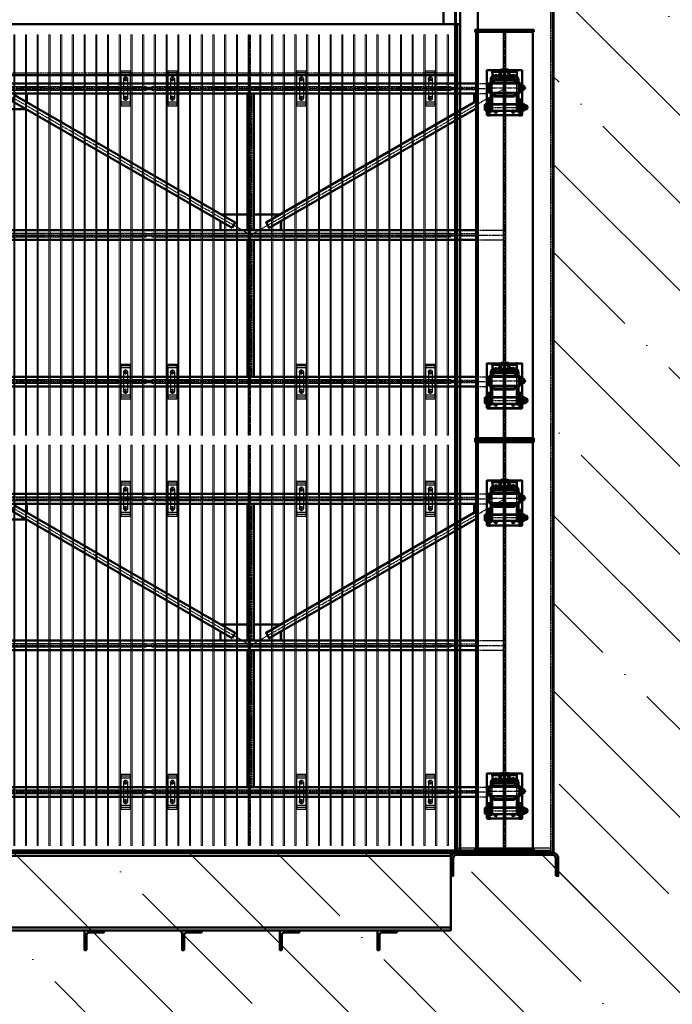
# Model space of a CAD drawing. Header units: millimetres. Extents: x 215401 to 282040, y -56103 to -5143.
# Tile 4 of 47: x 227704 to 231046, y -46934 to -41895. Entities that reach past the tile are written whole.
import ezdxf

# ---------------------------------------------------------------- set-up
doc = ezdxf.new("R2010")
doc.units = ezdxf.units.MM
doc.linetypes.add('CENTER2', pattern=[28.575, 19.05, -3.175, 3.175, -3.175])
doc.linetypes.add('штриховая 04-2', pattern=[6, 4, -2])
for name, color, linetype, lineweight in [('ГТО-2_Бетон_060', 3, 'Continuous', 60), ('ОЗиМ Линии', 7, 'Continuous', 25), ('ОЗиМ Металл', 1, 'Continuous', 50), ('ОЗиМ Металл тонкий', 221, 'Continuous', 15), ('ОЗиМ Металл штрих', 230, 'штриховая 04-2', 25), ('ОЗиМ Размеры', 2, 'Continuous', 35), ('ОЗИМ_Штриховка', 252, 'Continuous', 18)]:
    doc.layers.add(name, color=color, linetype=linetype, lineweight=lineweight)
doc.layers.add('ГТО-2_Штриховка_018', color=7, linetype='Continuous', lineweight=18, true_color=0x6b6b6b)
doc.layers.add('ОЗиМ Оси', color=4, linetype='CENTER2')
pattern_1 = [(135, (-199351.9, -1322687.87), (-449.0128, -449.0128), []), (135, (-199351.9, -1322238.85), (-449.0128, -449.0128), [793.75, -158.75, 0, -158.75])]

# ---------------------------------------------------------------- blocks, each defined once
blk = doc.blocks.new('A$C47311293')
at = {"layer": 'ОЗИМ_Штриховка'}
blk.add_hatch(color=256, dxfattribs=at).paths.add_polyline_path([(2628, 0), (2528, 0), (2528, -10), (2628, -10)])
h = blk.add_hatch(color=256, dxfattribs=at)
edge = h.paths.add_edge_path()
edge.add_line((2863, -130.2), (2863, -40.2))
edge.add_arc((2845, -40.2), 18, 0, 90)
edge.add_line((2845, -22.2), (2355, -22.2))
edge.add_arc((2355, -40.2), 18, 90, 180)
edge.add_line((2337, -40.2), (2337, -130.2))
edge.add_line((2337, -130.2), (2325, -130.2))
edge.add_line((2325, -130.2), (2325, -40.2))
edge.add_arc((2355, -40.2), 30, 90, 180, ccw=False)
edge.add_line((2355, -10.2), (2845, -10.2))
edge.add_arc((2845, -40.2), 30, 0, 90, ccw=False)
edge.add_line((2875, -40.2), (2875, -130.2))
edge.add_line((2875, -130.2), (2863, -130.2))
at = {"layer": 'ОЗиМ Металл'}
for p, q in [((2849.6, -10.5), (2850, 22490)), ((-2288, 4229.8), (2349.7, 4229.8)), ((2349.6, -10.5), (2349.7, 4229.8)), ((2349.7, 3968.5), (-2350.3, 3968.5)), ((-2528, 0, 0), (2528, 0, 0)), ((2325, -10.2), (-2325, -10.2)), ((-2325, -27.2), (2325, -27.2)), ((2325, -410.2), (2325, -10.2)), ((2325, -393.2), (-2325, -393.2)), ((2325, -410.2), (-2325, -410.2))]:
    blk.add_line(p, q, dxfattribs=at)
at = {"layer": 'ОЗиМ Металл', "elevation": 0}
for points in [[(2373, -1.2), (2463, -1.2), (2463, 4938.6), (2373, 4938.6)], [(2628, 0), (2528, 0), (2528, -10), (2628, -10)]]:
    blk.add_lwpolyline(points, close=True, dxfattribs=at)
at = {"layer": 'ОЗиМ Металл'}
blk.add_lwpolyline([(2288, 4229.8), (2373, 4229.8), (2373, 4319.8), (2288, 4319.8)], close=True, dxfattribs=at)
for points in [[(2863, -130.2), (2863, -40.2, 0.414214), (2845, -22.2), (2355, -22.2, 0.414214), (2337, -40.2), (2337, -130.2), (2325, -130.2), (2325, -40.2, -0.414214), (2355, -10.2), (2845, -10.2, -0.414214), (2875, -40.2), (2875, -130.2)], [(460, -432), (460, -506, -0.414214), (456, -510), (450, -510), (450, -410), (550, -410), (550, -416, -0.414214), (546, -420), (472, -420, 0.414214)], [(960, -432.2), (960, -506.2, -0.414214), (956, -510.2), (950, -510.2), (950, -410.2), (1050, -410.2), (1050, -416.2, -0.414214), (1046, -420.2), (972, -420.2, 0.414214)], [(1460, -432), (1460, -506, -0.414214), (1456, -510), (1450, -510), (1450, -410), (1550, -410), (1550, -416, -0.414214), (1546, -420), (1472, -420, 0.414214)], [(1960, -432.2), (1960, -506.2, -0.414214), (1956, -510.2), (1950, -510.2), (1950, -410.2), (2050, -410.2), (2050, -416.2, -0.414214), (2046, -420.2), (1972, -420.2, 0.414214)]]:
    blk.add_lwpolyline(points, format="xyb", close=True, dxfattribs=at)
at = {"layer": 'ОЗиМ Металл штрих'}
for p, q in [((2837.6, -10.5), (2838, 22490)), ((2361.6, -10.5), (2361.7, 4229.8)), ((2349.7, 3979.1), (-2350.3, 3979.1))]:
    blk.add_line(p, q, dxfattribs=at)
at = {"layer": 'ОЗиМ Металл штрих', "ltscale": 0.5}
for p, q in [((2361.7, -0.2), (2361.7, 4229.8)), ((2838.4, 12), (2362, 12)), ((2838.4, 0), (2362, 0))]:
    blk.add_line(p, q, dxfattribs=at)
blk = doc.blocks.new('ОЗиМ_Реш.')
at = {"layer": 'ОЗиМ Металл тонкий'}
for p, q in [((461184.8, 833016.3), (461184.8, 830966.3)), ((461184.8, 833016.3), (461190.8, 833016.3)), ((461190.8, 830966.3), (461190.8, 833016.3)), ((461244.8, 833016.3), (461244.8, 830966.3)), ((461244.8, 833016.3), (461250.8, 833016.3)), ((461250.8, 830966.3), (461250.8, 833016.3)), ((461304.8, 833016.3), (461304.8, 830966.3)), ((461304.8, 833016.3), (461310.8, 833016.3)), ((461310.8, 830966.3), (461310.8, 833016.3)), ((461364.8, 833016.3), (461364.8, 830966.3)), ((461364.8, 833016.3), (461370.8, 833016.3)), ((461370.8, 830966.3), (461370.8, 833016.3)), ((461424.8, 833016.3), (461424.8, 830966.3)), ((461424.8, 833016.3), (461430.8, 833016.3)), ((461430.8, 830966.3), (461430.8, 833016.3)), ((461484.8, 833016.3), (461484.8, 830966.3)), ((461484.8, 833016.3), (461490.8, 833016.3)), ((461490.8, 830966.3), (461490.8, 833016.3)), ((461544.8, 833016.3), (461544.8, 830966.3)), ((461544.8, 833016.3), (461550.8, 833016.3)), ((461550.8, 830966.3), (461550.8, 833016.3)), ((461604.8, 833016.3), (461604.8, 830966.3)), ((461604.8, 833016.3), (461610.8, 833016.3)), ((461610.8, 830966.3), (461610.8, 833016.3)), ((461664.8, 833016.3), (461664.8, 830966.3)), ((461664.8, 833016.3), (461670.8, 833016.3)), ((461670.8, 830966.3), (461670.8, 833016.3)), ((461724.8, 833016.3), (461724.8, 830966.3)), ((461724.8, 833016.3), (461730.8, 833016.3)), ((461730.8, 830966.3), (461730.8, 833016.3)), ((461784.8, 833016.3), (461784.8, 830966.3)), ((461784.8, 833016.3), (461790.8, 833016.3)), ((461790.8, 830966.3), (461790.8, 833016.3)), ((461844.8, 833016.3), (461844.8, 830966.3)), ((461844.8, 833016.3), (461850.8, 833016.3)), ((461850.8, 830966.3), (461850.8, 833016.3)), ((461904.8, 833016.3), (461904.8, 830966.3)), ((461904.8, 833016.3), (461910.8, 833016.3)), ((461910.8, 830966.3), (461910.8, 833016.3)), ((461964.8, 833016.3), (461964.8, 830966.3)), ((461964.8, 833016.3), (461970.8, 833016.3)), ((461970.8, 830966.3), (461970.8, 833016.3)), ((462024.8, 833016.3), (462024.8, 830966.3)), ((462024.8, 833016.3), (462030.8, 833016.3)), ((462030.8, 830966.3), (462030.8, 833016.3)), ((462084.8, 833016.3), (462084.8, 830966.3)), ((462084.8, 833016.3), (462090.8, 833016.3)), ((462090.8, 830966.3), (462090.8, 833016.3)), ((462144.8, 833016.3), (462144.8, 830966.3)), ((462144.8, 833016.3), (462150.8, 833016.3)), ((462150.8, 830966.3), (462150.8, 833016.3)), ((462204.8, 833016.3), (462204.8, 830966.3)), ((462204.8, 833016.3), (462210.8, 833016.3)), ((462210.8, 830966.3), (462210.8, 833016.3)), ((462264.8, 833016.3), (462264.8, 830966.3)), ((462264.8, 833016.3), (462270.8, 833016.3)), ((462270.8, 830966.3), (462270.8, 833016.3)), ((462324.8, 833016.3), (462324.8, 830966.3)), ((462324.8, 833016.3), (462330.8, 833016.3)), ((462330.8, 830966.3), (462330.8, 833016.3)), ((462384.8, 833016.3), (462384.8, 830966.3)), ((462384.8, 833016.3), (462390.8, 833016.3)), ((462390.8, 830966.3), (462390.8, 833016.3)), ((462444.8, 833016.3), (462444.8, 830966.3)), ((462444.8, 833016.3), (462450.8, 833016.3)), ((462450.8, 830966.3), (462450.8, 833016.3)), ((462504.8, 833016.3), (462504.8, 830966.3)), ((462504.8, 833016.3), (462510.8, 833016.3)), ((462510.8, 830966.3), (462510.8, 833016.3)), ((462564.8, 833016.3), (462564.8, 830966.3)), ((462564.8, 833016.3), (462570.8, 833016.3)), ((462570.8, 830966.3), (462570.8, 833016.3)), ((462624.8, 833016.3), (462624.8, 830966.3)), ((462624.8, 833016.3), (462630.8, 833016.3)), ((462630.8, 830966.3), (462630.8, 833016.3)), ((462684.8, 833016.3), (462684.8, 830966.3)), ((462684.8, 833016.3), (462690.8, 833016.3)), ((462690.8, 830966.3), (462690.8, 833016.3)), ((461172.8, 832751.3), (461184.8, 832751.3)), ((461172.8, 832751.3), (461172.8, 832731.3)), ((461172.8, 832731.3), (461184.8, 832731.3)), ((461190.8, 832751.3), (461244.8, 832751.3)), ((461190.8, 832731.3), (461244.8, 832731.3)), ((461250.8, 832751.3), (461304.8, 832751.3)), ((461250.8, 832731.3), (461304.8, 832731.3)), ((461310.8, 832751.3), (461364.8, 832751.3)), ((461310.8, 832731.3), (461364.8, 832731.3)), ((461370.8, 832751.3), (461424.8, 832751.3)), ((461370.8, 832731.3), (461424.8, 832731.3)), ((461430.8, 832751.3), (461484.8, 832751.3)), ((461430.8, 832731.3), (461484.8, 832731.3)), ((461490.8, 832751.3), (461544.8, 832751.3)), ((461490.8, 832731.3), (461544.8, 832731.3)), ((461550.8, 832751.3), (461604.8, 832751.3)), ((461550.8, 832731.3), (461604.8, 832731.3)), ((461610.8, 832751.3), (461664.8, 832751.3)), ((461610.8, 832731.3), (461664.8, 832731.3)), ((461670.8, 832751.3), (461724.8, 832751.3)), ((461670.8, 832731.3), (461724.8, 832731.3)), ((461730.8, 832751.3), (461784.8, 832751.3)), ((461730.8, 832731.3), (461784.8, 832731.3)), ((461790.8, 832751.3), (461844.8, 832751.3)), ((461790.8, 832731.3), (461844.8, 832731.3)), ((461850.8, 832751.3), (461904.8, 832751.3)), ((461850.8, 832731.3), (461904.8, 832731.3)), ((461910.8, 832751.3), (461964.8, 832751.3)), ((461910.8, 832731.3), (461964.8, 832731.3)), ((461970.8, 832751.3), (462024.8, 832751.3)), ((461970.8, 832731.3), (462024.8, 832731.3)), ((462030.8, 832751.3), (462084.8, 832751.3)), ((462030.8, 832731.3), (462084.8, 832731.3)), ((462090.8, 832751.3), (462144.8, 832751.3)), ((462090.8, 832731.3), (462144.8, 832731.3)), ((462150.8, 832751.3), (462204.8, 832751.3)), ((462150.8, 832731.3), (462204.8, 832731.3)), ((462210.8, 832751.3), (462264.8, 832751.3)), ((462210.8, 832731.3), (462264.8, 832731.3)), ((462270.8, 832751.3), (462324.8, 832751.3)), ((462270.8, 832731.3), (462324.8, 832731.3)), ((462330.8, 832751.3), (462384.8, 832751.3)), ((462330.8, 832731.3), (462384.8, 832731.3)), ((462390.8, 832751.3), (462444.8, 832751.3)), ((462390.8, 832731.3), (462444.8, 832731.3)), ((462450.8, 832751.3), (462504.8, 832751.3)), ((462450.8, 832731.3), (462504.8, 832731.3)), ((462510.8, 832751.3), (462564.8, 832751.3)), ((462510.8, 832731.3), (462564.8, 832731.3)), ((462570.8, 832751.3), (462624.8, 832751.3)), ((462570.8, 832731.3), (462624.8, 832731.3)), ((462630.8, 832751.3), (462684.8, 832751.3)), ((462630.8, 832731.3), (462684.8, 832731.3)), ((462702.8, 832751.3), (462690.8, 832751.3)), ((462702.8, 832731.3), (462690.8, 832731.3)), ((462702.8, 832751.3), (462702.8, 832731.3)), ((461172.8, 832001.3), (461184.8, 832001.3)), ((461172.8, 832001.3), (461172.8, 831981.3)), ((461172.8, 831981.3), (461184.8, 831981.3)), ((461190.8, 832001.3), (461244.8, 832001.3)), ((461190.8, 831981.3), (461244.8, 831981.3)), ((461250.8, 832001.3), (461304.8, 832001.3)), ((461250.8, 831981.3), (461304.8, 831981.3)), ((461310.8, 832001.3), (461364.8, 832001.3)), ((461310.8, 831981.3), (461364.8, 831981.3)), ((461370.8, 832001.3), (461424.8, 832001.3)), ((461370.8, 831981.3), (461424.8, 831981.3)), ((461430.8, 832001.3), (461484.8, 832001.3)), ((461430.8, 831981.3), (461484.8, 831981.3)), ((461490.8, 832001.3), (461544.8, 832001.3)), ((461490.8, 831981.3), (461544.8, 831981.3)), ((461550.8, 832001.3), (461604.8, 832001.3)), ((461550.8, 831981.3), (461604.8, 831981.3)), ((461610.8, 832001.3), (461664.8, 832001.3)), ((461610.8, 831981.3), (461664.8, 831981.3)), ((461670.8, 832001.3), (461724.8, 832001.3)), ((461670.8, 831981.3), (461724.8, 831981.3)), ((461730.8, 832001.3), (461784.8, 832001.3)), ((461730.8, 831981.3), (461784.8, 831981.3)), ((461790.8, 832001.3), (461844.8, 832001.3)), ((461790.8, 831981.3), (461844.8, 831981.3)), ((461850.8, 832001.3), (461904.8, 832001.3)), ((461850.8, 831981.3), (461904.8, 831981.3)), ((461910.8, 832001.3), (461964.8, 832001.3)), ((461910.8, 831981.3), (461964.8, 831981.3)), ((461970.8, 832001.3), (462024.8, 832001.3)), ((461970.8, 831981.3), (462024.8, 831981.3)), ((462030.8, 832001.3), (462084.8, 832001.3)), ((462030.8, 831981.3), (462084.8, 831981.3)), ((462090.8, 832001.3), (462144.8, 832001.3)), ((462090.8, 831981.3), (462144.8, 831981.3)), ((462150.8, 832001.3), (462204.8, 832001.3)), ((462150.8, 831981.3), (462204.8, 831981.3)), ((462210.8, 832001.3), (462264.8, 832001.3)), ((462210.8, 831981.3), (462264.8, 831981.3)), ((462270.8, 832001.3), (462324.8, 832001.3)), ((462270.8, 831981.3), (462324.8, 831981.3)), ((462330.8, 832001.3), (462384.8, 832001.3)), ((462330.8, 831981.3), (462384.8, 831981.3)), ((462390.8, 832001.3), (462444.8, 832001.3)), ((462390.8, 831981.3), (462444.8, 831981.3)), ((462450.8, 832001.3), (462504.8, 832001.3)), ((462450.8, 831981.3), (462504.8, 831981.3)), ((462510.8, 832001.3), (462564.8, 832001.3)), ((462510.8, 831981.3), (462564.8, 831981.3)), ((462570.8, 832001.3), (462624.8, 832001.3)), ((462570.8, 831981.3), (462624.8, 831981.3)), ((462630.8, 832001.3), (462684.8, 832001.3)), ((462630.8, 831981.3), (462684.8, 831981.3)), ((462702.8, 832001.3), (462690.8, 832001.3)), ((462702.8, 831981.3), (462690.8, 831981.3)), ((462702.8, 832001.3), (462702.8, 831981.3)), ((461172.8, 831251.3), (461184.8, 831251.3)), ((461172.8, 831251.3), (461172.8, 831231.3)), ((461172.8, 831231.3), (461184.8, 831231.3)), ((461190.8, 831251.3), (461244.8, 831251.3)), ((461190.8, 831231.3), (461244.8, 831231.3)), ((461250.8, 831251.3), (461304.8, 831251.3)), ((461250.8, 831231.3), (461304.8, 831231.3)), ((461310.8, 831251.3), (461364.8, 831251.3)), ((461310.8, 831231.3), (461364.8, 831231.3)), ((461370.8, 831251.3), (461424.8, 831251.3)), ((461370.8, 831231.3), (461424.8, 831231.3)), ((461430.8, 831251.3), (461484.8, 831251.3)), ((461430.8, 831231.3), (461484.8, 831231.3)), ((461490.8, 831251.3), (461544.8, 831251.3)), ((461490.8, 831231.3), (461544.8, 831231.3)), ((461550.8, 831251.3), (461604.8, 831251.3)), ((461550.8, 831231.3), (461604.8, 831231.3)), ((461610.8, 831251.3), (461664.8, 831251.3)), ((461610.8, 831231.3), (461664.8, 831231.3)), ((461670.8, 831251.3), (461724.8, 831251.3)), ((461670.8, 831231.3), (461724.8, 831231.3)), ((461730.8, 831251.3), (461784.8, 831251.3)), ((461730.8, 831231.3), (461784.8, 831231.3)), ((461790.8, 831251.3), (461844.8, 831251.3)), ((461790.8, 831231.3), (461844.8, 831231.3)), ((461850.8, 831251.3), (461904.8, 831251.3)), ((461850.8, 831231.3), (461904.8, 831231.3)), ((461910.8, 831251.3), (461964.8, 831251.3)), ((461910.8, 831231.3), (461964.8, 831231.3)), ((461970.8, 831251.3), (462024.8, 831251.3)), ((461970.8, 831231.3), (462024.8, 831231.3)), ((462030.8, 831251.3), (462084.8, 831251.3)), ((462030.8, 831231.3), (462084.8, 831231.3)), ((462090.8, 831251.3), (462144.8, 831251.3)), ((462090.8, 831231.3), (462144.8, 831231.3)), ((462150.8, 831251.3), (462204.8, 831251.3)), ((462150.8, 831231.3), (462204.8, 831231.3)), ((462210.8, 831251.3), (462264.8, 831251.3)), ((462210.8, 831231.3), (462264.8, 831231.3)), ((462270.8, 831251.3), (462324.8, 831251.3)), ((462270.8, 831231.3), (462324.8, 831231.3)), ((462330.8, 831251.3), (462384.8, 831251.3)), ((462330.8, 831231.3), (462384.8, 831231.3)), ((462390.8, 831251.3), (462444.8, 831251.3)), ((462390.8, 831231.3), (462444.8, 831231.3)), ((462450.8, 831251.3), (462504.8, 831251.3)), ((462450.8, 831231.3), (462504.8, 831231.3)), ((462510.8, 831251.3), (462564.8, 831251.3)), ((462510.8, 831231.3), (462564.8, 831231.3)), ((462570.8, 831251.3), (462624.8, 831251.3)), ((462570.8, 831231.3), (462624.8, 831231.3)), ((462630.8, 831251.3), (462684.8, 831251.3)), ((462630.8, 831231.3), (462684.8, 831231.3)), ((462702.8, 831251.3), (462690.8, 831251.3)), ((462702.8, 831231.3), (462690.8, 831231.3)), ((462702.8, 831251.3), (462702.8, 831231.3)), ((461184.8, 830966.3), (461190.8, 830966.3)), ((461244.8, 830966.3), (461250.8, 830966.3)), ((461304.8, 830966.3), (461310.8, 830966.3)), ((461364.8, 830966.3), (461370.8, 830966.3)), ((461424.8, 830966.3), (461430.8, 830966.3)), ((461484.8, 830966.3), (461490.8, 830966.3)), ((461544.8, 830966.3), (461550.8, 830966.3)), ((461604.8, 830966.3), (461610.8, 830966.3)), ((461664.8, 830966.3), (461670.8, 830966.3)), ((461724.8, 830966.3), (461730.8, 830966.3)), ((461784.8, 830966.3), (461790.8, 830966.3)), ((461844.8, 830966.3), (461850.8, 830966.3)), ((461904.8, 830966.3), (461910.8, 830966.3)), ((461964.8, 830966.3), (461970.8, 830966.3)), ((462024.8, 830966.3), (462030.8, 830966.3)), ((462084.8, 830966.3), (462090.8, 830966.3)), ((462144.8, 830966.3), (462150.8, 830966.3)), ((462204.8, 830966.3), (462210.8, 830966.3)), ((462264.8, 830966.3), (462270.8, 830966.3)), ((462324.8, 830966.3), (462330.8, 830966.3)), ((462384.8, 830966.3), (462390.8, 830966.3)), ((462444.8, 830966.3), (462450.8, 830966.3)), ((462504.8, 830966.3), (462510.8, 830966.3)), ((462564.8, 830966.3), (462570.8, 830966.3)), ((462624.8, 830966.3), (462630.8, 830966.3)), ((462684.8, 830966.3), (462690.8, 830966.3))]:
    blk.add_line(p, q, dxfattribs=at)
blk = doc.blocks.new('A$C009B3D35')
at = {"layer": 'ОЗиМ Линии'}
for p, q in [((76, 9), (76, 31)), ((108, 9), (108, 31)), ((276, 37), (276, 59)), ((308, 37), (308, 59))]:
    blk.add_line(p, q, dxfattribs=at)
for points in [[(401, 349), (404, 351), (406, 352), (407, 352), (409, 352), (410, 352), (411, 352), (412, 351), (414, 351), (415, 351), (416, 350), (417, 349), (419, 348)], [(405, 305), (407, 306), (410, 306), (413, 306), (415, 306), (418, 306), (421, 308)]]:
    blk.add_lwpolyline(points, dxfattribs=at)
at = {"layer": 'ОЗиМ Металл'}
for p, q in [((11, 69), (11, 409)), ((11, 409), (171, 409)), ((54, 409), (54, 393)), ((59, 438), (65, 441)), ((59, 413), (59, 438)), ((65, 409), (59, 413)), ((65, 441), (119, 441)), ((119, 409), (65, 409)), ((70, 441), (76, 438)), ((76, 413), (70, 409)), ((76, 438), (76, 413)), ((115, 441), (109, 438)), ((109, 438), (109, 413)), ((109, 413), (115, 409)), ((119, 441), (125, 438)), ((125, 413), (119, 409)), ((125, 438), (125, 413)), ((131, 409), (131, 393)), ((171, 409), (171, 383)), ((260, 403), (265, 406)), ((265, 406), (319, 406)), ((270, 406), (276, 403)), ((315, 406), (309, 403)), ((319, 406), (325, 403)), ((11, 393), (171, 393)), ((51, 381), (202, 381)), ((51, 365), (51, 381)), ((202, 365), (51, 365)), ((129, 387), (55, 387)), ((55, 387), (55, 381)), ((55, 381), (61, 381)), ((58, 365), (58, 113)), ((61, 381), (135, 381)), ((72, 387), (72, 393)), ((112, 387), (112, 393)), ((125, 365), (125, 113)), ((129, 381), (129, 387)), ((202, 381), (242, 381)), ((202, 365), (242, 365)), ((203, 349), (203, 137)), ((215, 349), (203, 349)), ((215, 357), (215, 129)), ((242, 357), (215, 357)), ((242, 399), (242, 79)), ((342, 399), (242, 399)), ((260, 403), (260, 399)), ((276, 403), (276, 399)), ((309, 403), (309, 399)), ((325, 403), (325, 399)), ((335, 79), (335, 399)), ((342, 79), (342, 399)), ((354, 381), (342, 381)), ((355, 365), (342, 365)), ((370, 357), (342, 357)), ((354, 381), (375, 381)), ((375, 365), (355, 365)), ((370, 129), (370, 357)), ((370, 348), (382, 348)), ((382, 348), (382, 136)), ((405, 305), (405, 144)), ((411, 363), (471, 363)), ((415, 306), (415, 190)), ((421, 308), (421, 288)), ((455, 115), (455, 363)), ((471, 363), (471, 115)), ((421, 288), (421, 292)), ((455, 278), (431, 278)), ((455, 289), (435, 289)), ((471, 278), (476, 278)), ((475, 278), (475, 200)), ((475, 278), (475, 278)), ((476, 278), (478, 276)), ((476, 200), (478, 202)), ((478, 276), (478, 202)), ((51, 113), (202, 113)), ((51, 97), (51, 113)), ((202, 113), (242, 113)), ((203, 137), (215, 137)), ((215, 129), (242, 129)), ((227, 129), (227, 129)), ((241, 113), (241, 113)), ((342, 129), (370, 129)), ((358, 113), (342, 113)), ((358, 113), (375, 113)), ((382, 136), (370, 136)), ((471, 115), (411, 115)), ((415, 190), (415, 144)), ((421, 190), (421, 144)), ((431, 200), (455, 200)), ((435, 189), (455, 189)), ((471, 200), (471, 200)), ((476, 200), (471, 200)), ((11, 85), (171, 85)), ((171, 69), (11, 69)), ((202, 97), (51, 97)), ((54, 85), (54, 69)), ((55, 97), (55, 91)), ((55, 91), (129, 91)), ((55, 69), (55, 63)), ((55, 63), (129, 63)), ((59, 60), (65, 63)), ((59, 35), (59, 60)), ((65, 31), (59, 35)), ((119, 31), (65, 31)), ((70, 63), (76, 60)), ((76, 35), (70, 31)), ((72, 91), (72, 85)), ((72, 13), (72, 31)), ((112, 13), (72, 13)), ((72, 13), (77, 8)), ((76, 60), (76, 35)), ((107, 8), (77, 8)), ((90, 51), (94, 51)), ((90, 43), (94, 43)), ((94, 51), (94, 51)), ((94, 51), (94, 51)), ((112, 13), (107, 8)), ((115, 63), (109, 60)), ((109, 60), (109, 35)), ((109, 35), (115, 31)), ((112, 91), (112, 85)), ((112, 13), (112, 31)), ((119, 63), (125, 60)), ((125, 35), (119, 31)), ((125, 60), (125, 35)), ((129, 91), (129, 97)), ((129, 63), (129, 69)), ((131, 85), (131, 69)), ((171, 95), (171, 69)), ((202, 97), (242, 97)), ((242, 79), (342, 79)), ((259, 62), (259, 79)), ((265, 59), (259, 62)), ((319, 59), (265, 59)), ((276, 62), (270, 59)), ((272, 41), (272, 59)), ((312, 41), (272, 41)), ((272, 41), (277, 36)), ((276, 79), (276, 62)), ((307, 36), (277, 36)), ((290, 79), (294, 79)), ((291, 71), (295, 71)), ((294, 79), (295, 79)), ((294, 79), (295, 79)), ((312, 41), (307, 36)), ((309, 79), (309, 62)), ((309, 62), (315, 59)), ((312, 41), (312, 59)), ((325, 62), (319, 59)), ((325, 79), (325, 62)), ((356, 97), (342, 97)), ((375, 97), (356, 97))]:
    blk.add_line(p, q, dxfattribs=at)
blk.add_circle((411, 329), 13, dxfattribs=at)
for centre, radius, start, end in [((92, 400), 41, 66.2864, 113.7136), ((92, 450), 41, 246.2864, 293.7136), ((292, 365), 41, 66.2864, 113.7136), ((51, 330), 14, 64.9092, 295.0908), ((191, 383), 20, 180, 185.9416), ((367, 328), 53, 24.6443, 87.6795), ((375, 335), 46, 15.5114, 90), ((375, 335), 30, 27.7998, 90), ((431, 288), 10, 180, 270), ((435, 279), 10, 90, 175.8005), ((51, 150), 14, 63.9299, 296.0701), ((369, 144), 46, 270, 0), ((375, 144), 46, 270, 0), ((375, 144), 30, 270, 0), ((411, 149), 13, 120.0354, 237.7021), ((431, 190), 10, 90, 180), ((411, 149), 13, 316.2091, 43.094), ((435, 199), 10, 185.4619, 270), ((92, 22), 41, 66.2864, 113.7136), ((92, 72), 41, 246.2864, 293.7136), ((90, 47), 4, 91.4107, 270.9245), ((94, 47), 4, 270, 90), ((191, 95), 20, 174.4632, 180), ((292, 100), 41, 246.2864, 293.7136), ((290, 75), 4, 91.4107, 270.9245), ((295, 75), 4, 270, 90)]:
    blk.add_arc(centre, radius, start, end, dxfattribs=at)
for p in [(11, 409), (11, 409), (268, 406), (285, 406), (11, 393), (52, 377), (55, 381), (72, 387), (92, 387), (92, 381), (112, 387), (129, 381), (252, 399), (411, 329), (455, 363), (455, 363), (455, 363), (455, 302), (455, 302), (455, 289), (455, 289), (455, 282), (455, 282), (441, 200), (441, 190), (445, 199), (455, 115), (471, 115), (471, 115), (11, 85), (11, 69), (55, 97), (59, 63), (72, 91), (92, 97), (92, 91), (92, 8), (112, 91), (129, 97)]:
    blk.add_point(p, dxfattribs=at)
at = {"layer": 'ОЗиМ Металл штрих', "ltscale": 0.8}
for p, q in [((63, 365), (63, 113)), ((118, 365), (118, 113)), ((242, 381), (342, 381)), ((242, 365), (342, 365)), ((242, 113), (342, 113)), ((242, 97), (342, 97))]:
    blk.add_line(p, q, dxfattribs=at)
at = {"layer": 'ОЗиМ Металл штрих', "ltscale": 0.53}
blk.add_line((215, 345), (242, 345), dxfattribs=at)
at = {"layer": 'ОЗиМ Металл штрих', "ltscale": 0.5}
for p, q in [((370, 345), (342, 345)), ((215, 140), (242, 140)), ((370, 140), (342, 140))]:
    blk.add_line(p, q, dxfattribs=at)
at = {"layer": 'ОЗиМ Оси', "ltscale": 0.5}
for p, q in [((92, 451), (92, 0)), ((292, 399), (292, 413)), ((292, 399), (292, 17)), ((471, 239), (0, 240)), ((102, 47), (82, 47)), ((303, 75), (282, 75))]:
    blk.add_line(p, q, dxfattribs=at)
at = {"layer": 'ОЗиМ Оси'}
for p, q in [((29, 330), (67, 330)), ((51, 348), (51, 311)), ((394, 329), (429, 329)), ((411, 349), (411, 310)), ((30, 150), (69, 150)), ((51, 170), (51, 127)), ((387, 149), (437, 149))]:
    blk.add_line(p, q, dxfattribs=at)
blk.add_point((471, 363), dxfattribs=at)
blk = doc.blocks.new('A$C41D7639D')
at = {"layer": 'ОЗиМ Линии'}
for p, q in [((650, 3950), (650, 3850)), ((670, 3950), (670, 3850)), ((890, 3950), (890, 3850)), ((910, 3950), (910, 3850)), ((1550, 3950), (1550, 3850)), ((1570, 3950), (1570, 3850)), ((2210, 3950), (2210, 3850)), ((2230, 3950), (2230, 3850)), ((650, 2450), (650, 2350)), ((670, 2450), (670, 2350)), ((890, 2450), (890, 2350)), ((910, 2450), (910, 2350)), ((1550, 2450), (1550, 2350)), ((1570, 2450), (1570, 2350)), ((2210, 2450), (2210, 2350)), ((2230, 2450), (2230, 2350)), ((650, 1850), (650, 1750)), ((670, 1850), (670, 1750)), ((890, 1850), (890, 1750)), ((910, 1850), (910, 1750)), ((1550, 1850), (1550, 1750)), ((1570, 1850), (1570, 1750)), ((2210, 1850), (2210, 1750)), ((2230, 1850), (2230, 1750)), ((650, 350), (650, 250)), ((670, 350), (670, 250)), ((890, 350), (890, 250)), ((910, 350), (910, 250)), ((1550, 350), (1550, 250)), ((1570, 350), (1570, 250)), ((2210, 350), (2210, 250)), ((2230, 350), (2230, 250))]:
    blk.add_line(p, q, dxfattribs=at)
for points in [[(682.5, 3810), (637.5, 3810), (637.5, 3990), (682.5, 3990)], [(922.5, 3810), (877.5, 3810), (877.5, 3990), (922.5, 3990)], [(1582.5, 3810), (1537.5, 3810), (1537.5, 3990), (1582.5, 3990)], [(2242.5, 3810), (2197.5, 3810), (2197.5, 3990), (2242.5, 3990)], [(682.5, 2310), (637.5, 2310), (637.5, 2490), (682.5, 2490)], [(922.5, 2310), (877.5, 2310), (877.5, 2490), (922.5, 2490)], [(1582.5, 2310), (1537.5, 2310), (1537.5, 2490), (1582.5, 2490)], [(2242.5, 2310), (2197.5, 2310), (2197.5, 2490), (2242.5, 2490)], [(682.5, 1710), (637.5, 1710), (637.5, 1890), (682.5, 1890)], [(922.5, 1710), (877.5, 1710), (877.5, 1890), (922.5, 1890)], [(1582.5, 1710), (1537.5, 1710), (1537.5, 1890), (1582.5, 1890)], [(2242.5, 1710), (2197.5, 1710), (2197.5, 1890), (2242.5, 1890)], [(682.5, 210), (637.5, 210), (637.5, 390), (682.5, 390)], [(922.5, 210), (877.5, 210), (877.5, 390), (922.5, 390)], [(1582.5, 210), (1537.5, 210), (1537.5, 390), (1582.5, 390)], [(2242.5, 210), (2197.5, 210), (2197.5, 390), (2242.5, 390)]]:
    blk.add_lwpolyline(points, close=True, dxfattribs=at)
for centre in [(660, 3950), (900, 3950), (1560, 3950), (2220, 3950), (660, 3850), (900, 3850), (1560, 3850), (2220, 3850), (660, 2450), (900, 2450), (1560, 2450), (2220, 2450), (660, 2350), (900, 2350), (1560, 2350), (2220, 2350), (660, 1850), (900, 1850), (1560, 1850), (2220, 1850), (660, 1750), (900, 1750), (1560, 1750), (2220, 1750), (660, 350), (900, 350), (1560, 350), (2220, 350), (660, 250), (900, 250), (1560, 250), (2220, 250)]:
    blk.add_circle(centre, 10, dxfattribs=at)
at = {"layer": 'ОЗиМ Металл'}
for p, q in [((2455, 3925), (-2455, 3925)), ((2455, 3875), (-2455, 3875)), ((1284, 3175), (1284, 3875)), ((1316, 3175), (1316, 3875)), ((2455, 3175), (-2455, 3175)), ((2455, 3125), (-2455, 3125)), ((1284, 2425), (1284, 3125)), ((1316, 2425), (1316, 3125)), ((2455, 2425), (-2455, 2425)), ((2455, 2375), (-2455, 2375)), ((2455, 1825), (-2455, 1825)), ((2455, 1775), (-2455, 1775)), ((1284, 1075), (1284, 1775)), ((1316, 1075), (1316, 1775)), ((2455, 1075), (-2455, 1075)), ((2455, 1025), (-2455, 1025)), ((1284, 325), (1284, 1025)), ((1316, 325), (1316, 1025)), ((2455, 325), (-2455, 325)), ((2455, 275), (-2455, 275))]:
    blk.add_line(p, q, dxfattribs=at)
for points in [[(2750, 4190), (2450, 4190), (2450, 4200), (2750, 4200)], [(2745, 2110), (2455, 2110), (2455, 4190), (2745, 4190)], [(2510.2, 3763.3), (2690.2, 3763.3), (2690.2, 3993.3), (2510.2, 3993.3)], [(1205.1, 3186.5), (79.1, 3836.1), (95.1, 3863.9), (1221.1, 3214.2)], [(2510.2, 2263.3), (2690.2, 2263.3), (2690.2, 2493.3), (2510.2, 2493.3)], [(2750, 2100), (2450, 2100), (2450, 2110), (2750, 2110)], [(2750, 2090), (2450, 2090), (2450, 2100), (2750, 2100)], [(2745, 10), (2455, 10), (2455, 2090), (2745, 2090)], [(2510.2, 1663.3), (2690.2, 1663.3), (2690.2, 1893.3), (2510.2, 1893.3)], [(1205.1, 1086.5), (79.1, 1736.1), (95.1, 1763.9), (1221.1, 1114.2)], [(2510.2, 163.3), (2690.2, 163.3), (2690.2, 393.3), (2510.2, 393.3)], [(2750, 0), (2450, 0), (2450, 10), (2750, 10)]]:
    blk.add_lwpolyline(points, close=True, dxfattribs=at)
for points in [[(155, 3875), (155, 3829.3)], [(2455, 3835), (1378.9, 3214.2), (1394.9, 3186.5), (2455, 3798.1)], [(2445, 3875), (2445, 3829.3)], [(152.2, 3794), (16, 3794)], [(2447.8, 3794), (2455, 3794)], [(1148.7, 3256), (1284, 3256)], [(1451.3, 3256), (1316, 3256)], [(1145, 3175), (1145, 3221.2)], [(1455, 3175), (1455, 3221.2)], [(155, 1775), (155, 1729.3)], [(2445, 1775), (2445, 1729.3)], [(2455, 1735), (1378.9, 1114.2), (1394.9, 1086.5), (2455, 1698.1)], [(152.2, 1694), (16, 1694)], [(2447.8, 1694), (2455, 1694)], [(1145, 1075), (1145, 1121.2)], [(1148.7, 1156), (1284, 1156)], [(1451.3, 1156), (1316, 1156)], [(1455, 1075), (1455, 1121.2)]]:
    blk.add_lwpolyline(points, dxfattribs=at)
at = {"layer": 'ОЗиМ Металл штрих', "ltscale": 0.7}
for p, q in [((682.5, 3980), (637.5, 3980)), ((682.5, 3970), (637.5, 3970)), ((922.5, 3980), (877.5, 3980)), ((922.5, 3970), (877.5, 3970)), ((1582.5, 3980), (1537.5, 3980)), ((1582.5, 3970), (1537.5, 3970)), ((2242.5, 3980), (2197.5, 3980)), ((2242.5, 3970), (2197.5, 3970)), ((682.5, 3900), (637.5, 3900)), ((922.5, 3900), (877.5, 3900)), ((1582.5, 3900), (1537.5, 3900)), ((2242.5, 3900), (2197.5, 3900)), ((682.5, 3830), (637.5, 3830)), ((922.5, 3830), (877.5, 3830)), ((1582.5, 3830), (1537.5, 3830)), ((2242.5, 3830), (2197.5, 3830)), ((682.5, 3820), (637.5, 3820)), ((922.5, 3820), (877.5, 3820)), ((1582.5, 3820), (1537.5, 3820)), ((2242.5, 3820), (2197.5, 3820)), ((682.5, 2480), (637.5, 2480)), ((682.5, 2470), (637.5, 2470)), ((922.5, 2480), (877.5, 2480)), ((922.5, 2470), (877.5, 2470)), ((1582.5, 2480), (1537.5, 2480)), ((1582.5, 2470), (1537.5, 2470)), ((2242.5, 2480), (2197.5, 2480)), ((2242.5, 2470), (2197.5, 2470)), ((682.5, 2400), (637.5, 2400)), ((922.5, 2400), (877.5, 2400)), ((1582.5, 2400), (1537.5, 2400)), ((2242.5, 2400), (2197.5, 2400)), ((682.5, 2330), (637.5, 2330)), ((682.5, 2320), (637.5, 2320)), ((922.5, 2330), (877.5, 2330)), ((922.5, 2320), (877.5, 2320)), ((1582.5, 2330), (1537.5, 2330)), ((1582.5, 2320), (1537.5, 2320)), ((2242.5, 2330), (2197.5, 2330)), ((2242.5, 2320), (2197.5, 2320)), ((682.5, 1880), (637.5, 1880)), ((682.5, 1870), (637.5, 1870)), ((922.5, 1880), (877.5, 1880)), ((922.5, 1870), (877.5, 1870)), ((1582.5, 1880), (1537.5, 1880)), ((1582.5, 1870), (1537.5, 1870)), ((2242.5, 1880), (2197.5, 1880)), ((2242.5, 1870), (2197.5, 1870)), ((682.5, 1800), (637.5, 1800)), ((922.5, 1800), (877.5, 1800)), ((1582.5, 1800), (1537.5, 1800)), ((2242.5, 1800), (2197.5, 1800)), ((682.5, 1730), (637.5, 1730)), ((682.5, 1720), (637.5, 1720)), ((922.5, 1730), (877.5, 1730)), ((922.5, 1720), (877.5, 1720)), ((1582.5, 1730), (1537.5, 1730)), ((1582.5, 1720), (1537.5, 1720)), ((2242.5, 1730), (2197.5, 1730)), ((2242.5, 1720), (2197.5, 1720)), ((682.5, 380), (637.5, 380)), ((682.5, 370), (637.5, 370)), ((922.5, 380), (877.5, 380)), ((922.5, 370), (877.5, 370)), ((1582.5, 380), (1537.5, 380)), ((1582.5, 370), (1537.5, 370)), ((2242.5, 380), (2197.5, 380)), ((2242.5, 370), (2197.5, 370)), ((682.5, 300), (637.5, 300)), ((922.5, 300), (877.5, 300)), ((1582.5, 300), (1537.5, 300)), ((2242.5, 300), (2197.5, 300)), ((682.5, 230), (637.5, 230)), ((682.5, 220), (637.5, 220)), ((922.5, 230), (877.5, 230)), ((922.5, 220), (877.5, 220)), ((1582.5, 230), (1537.5, 230)), ((1582.5, 220), (1537.5, 220)), ((2242.5, 230), (2197.5, 230)), ((2242.5, 220), (2197.5, 220))]:
    blk.add_line(p, q, dxfattribs=at)
at = {"layer": 'ОЗиМ Металл штрих'}
for p, q in [((2455, 3906), (-2455, 3906)), ((2455, 3894), (-2455, 3894)), ((2455, 3925), (2510.2, 3925)), ((1295, 3875), (1295, 3175)), ((1305, 3875), (1305, 3175)), ((2455, 3875), (2510.2, 3875)), ((2455, 3175), (2595, 3175)), ((2455, 3156), (-2455, 3156)), ((2455, 3144), (-2455, 3144)), ((1295, 3125), (1295, 2425)), ((1305, 3125), (1305, 2425)), ((2455, 3125), (2595, 3125)), ((2455, 2425), (2510.2, 2425)), ((2455, 2406), (-2455, 2406)), ((2455, 2394), (-2455, 2394)), ((2455, 2375), (2510.2, 2375)), ((2455, 1825), (2510.2, 1825)), ((2455, 1806), (-2455, 1806)), ((2455, 1794), (-2455, 1794)), ((1295, 1775), (1295, 1075)), ((1305, 1775), (1305, 1075)), ((2455, 1775), (2510.2, 1775)), ((2455, 1075), (2595, 1075)), ((2455, 1056), (-2455, 1056)), ((2455, 1044), (-2455, 1044)), ((1295, 1025), (1295, 325)), ((1305, 1025), (1305, 325)), ((2455, 1025), (2595, 1025)), ((2455, 306), (-2455, 306)), ((2455, 325), (2510.2, 325)), ((2455, 294), (-2455, 294)), ((2455, 275), (2510.2, 275))]:
    blk.add_line(p, q, dxfattribs=at)
at = {"layer": 'ОЗиМ Металл штрих', "ltscale": 0.7}
for points in [[(2605, 2110), (2595, 2110), (2595, 4190), (2605, 4190)], [(2605, 10), (2595, 10), (2595, 2090), (2605, 2090)]]:
    blk.add_lwpolyline(points, close=True, dxfattribs=at)
at = {"layer": 'ОЗиМ Оси', "ltscale": 0.7}
for p, q in [((2600, 2110), (2600, 4190)), ((1300, 2125), (1300, 4175)), ((-2498.4, 3900), (2516.9, 3899.9)), ((1300, 3150), (0, 3900)), ((1300, 3150), (2600, 3900)), ((-2600, 3150), (2600, 3150)), ((-2498.4, 2400), (2516.9, 2400)), ((1300, 25), (1300, 2075)), ((2600, 10), (2600, 2090)), ((-2498.4, 1800), (2516.9, 1799.9)), ((1300, 1050), (0, 1800)), ((1300, 1050), (2600, 1800)), ((-2600, 1050), (2600, 1050)), ((-2498.4, 300), (2516.9, 300))]:
    blk.add_line(p, q, dxfattribs=at)
at = {"layer": 'ОЗиМ Оси'}
for p, q in [((647, 3950), (673, 3950)), ((660, 3937), (660, 3963)), ((887, 3950), (913, 3950)), ((900, 3937), (900, 3963)), ((1547, 3950), (1573, 3950)), ((1560, 3937), (1560, 3963)), ((2207, 3950), (2233, 3950)), ((2220, 3937), (2220, 3963)), ((647, 3850), (673, 3850)), ((660, 3837), (660, 3863)), ((887, 3850), (913, 3850)), ((900, 3837), (900, 3863)), ((1547, 3850), (1573, 3850)), ((1560, 3837), (1560, 3863)), ((2207, 3850), (2233, 3850)), ((2220, 3837), (2220, 3863)), ((647, 2450), (673, 2450)), ((660, 2437), (660, 2463)), ((887, 2450), (913, 2450)), ((900, 2437), (900, 2463)), ((1547, 2450), (1573, 2450)), ((1560, 2437), (1560, 2463)), ((2207, 2450), (2233, 2450)), ((2220, 2437), (2220, 2463)), ((647, 2350), (673, 2350)), ((660, 2337), (660, 2363)), ((887, 2350), (913, 2350)), ((900, 2337), (900, 2363)), ((1547, 2350), (1573, 2350)), ((1560, 2337), (1560, 2363)), ((2207, 2350), (2233, 2350)), ((2220, 2337), (2220, 2363)), ((647, 1850), (673, 1850)), ((660, 1837), (660, 1863)), ((887, 1850), (913, 1850)), ((900, 1837), (900, 1863)), ((1547, 1850), (1573, 1850)), ((1560, 1837), (1560, 1863)), ((2207, 1850), (2233, 1850)), ((2220, 1837), (2220, 1863)), ((647, 1750), (673, 1750)), ((660, 1737), (660, 1763)), ((887, 1750), (913, 1750)), ((900, 1737), (900, 1763)), ((1547, 1750), (1573, 1750)), ((1560, 1737), (1560, 1763)), ((2207, 1750), (2233, 1750)), ((2220, 1737), (2220, 1763)), ((660, 337), (660, 363)), ((900, 337), (900, 363)), ((1560, 337), (1560, 363)), ((2220, 337), (2220, 363)), ((647, 350), (673, 350)), ((887, 350), (913, 350)), ((1547, 350), (1573, 350)), ((2207, 350), (2233, 350)), ((660, 237), (660, 263)), ((900, 237), (900, 263)), ((1560, 237), (1560, 263)), ((2220, 237), (2220, 263)), ((647, 250), (673, 250)), ((887, 250), (913, 250)), ((1547, 250), (1573, 250)), ((2207, 250), (2233, 250))]:
    blk.add_line(p, q, dxfattribs=at)
at = {"layer": 'ОЗиМ Оси', "ltscale": 0.7, "xscale": 0.5, "yscale": 0.5, "zscale": 0.5, "rotation": 90}
for p in [(2720, 3757.6), (2720, 2257.6), (2720, 1657.6), (2720, 157.6)]:
    blk.add_blockref('A$C009B3D35', p, dxfattribs=at)
at = {"layer": 'ОЗиМ Размеры'}
for p in [(-461937.8, -828841.3), (-460377.8, -828841.3), (-461937.8, -830941.3), (-460377.8, -830941.3)]:
    blk.add_blockref('ОЗиМ_Реш.', p, dxfattribs=at)

msp = doc.modelspace()

# ---------------------------------------------------------------- hatches: boundary and pattern name
at = {"layer": 'ГТО-2_Штриховка_018'}
h = msp.add_hatch(dxfattribs=at)
h.set_pattern_fill('ANSI35', color=256, scale=100, angle=90)
h.set_pattern_definition(pattern_1)
edge = h.paths.add_edge_path()
edge.add_line((224736.2, -23657.3), (223561.4, -23657.3))
edge.add_line((223561.4, -23657.3), (223561.4, -29157.3))
edge.add_line((223561.4, -29157.3), (224086.2, -29157.3))
edge.add_line((224086.2, -29157.3), (218836.2, -29157.3))
edge.add_line((218836.2, -29157.3), (217861.4, -29157.3))
edge.add_line((217861.4, -29157.3), (217861.4, -23657.3))
edge.add_line((217861.4, -23657.3), (216659, -23657.3))
edge.add_line((216659, -23657.3), (216659, -28896))
edge.add_line((216659, -28896), (217821.1, -29157.5))
edge.add_line((217821.1, -29157.5), (218608.8, -29196.9))
edge.add_arc((218628.2, -29212.6), 25, -38.9255, 141.0745, ccw=False)
edge.add_arc((218628.2, -29212.6), 25, 141.0745, 321.0745, ccw=False)
edge.add_line((218608.8, -29196.9), (217821.1, -29157.5))
edge.add_line((217821.1, -29157.5), (216659, -28896))
edge.add_line((216659, -28896), (216659, -29657.3))
edge.add_line((216659, -29657.3), (218111.4, -30257.3))
edge.add_line((218111.4, -30257.3), (218111.4, -47957.3))
edge.add_line((218111.4, -47957.3), (220336.2, -47957.3))
edge.add_line((220336.2, -47957.3), (222926.2, -49157.3))
edge.add_line((222926.2, -49157.3), (227586.2, -49157.3))
edge.add_line((227586.2, -49157.3), (227586.2, -46157.3))
edge.add_line((227586.2, -46157.3), (224736.2, -46157.3))
edge.add_line((224736.2, -46157.3), (224736.2, -23657.3))
h.paths.add_polyline_path([(220336.2, -41257.3), (223786.2, -41257.3), (223786.2, -44907.3), (220336.2, -44907.3)], flags=16)
h.paths.add_polyline_path([(220336.2, -40757.3), (220336.2, -37157.3), (223786.2, -37157.3), (223786.2, -40757.3)], flags=16)
h.paths.add_polyline_path([(220336.2, -36657.3), (220336.2, -29657.3), (223786.2, -29657.3), (223786.2, -36657.3)], flags=16)
h.paths.add_polyline_path([(234586.2, -46157.3), (227586.2, -46157.3), (227586.2, -49157.3), (234586.2, -49157.3)])
h.paths.add_polyline_path([(238736.2, -23657.3), (237436.2, -23657.3), (237436.2, -46157.3), (238736.2, -46157.3)])
h.paths.add_polyline_path([(241586.2, -46157.3), (234586.2, -46157.3), (234586.2, -49157.3), (241586.2, -49157.3)])
h.paths.add_polyline_path([(248586.2, -46157.3), (241586.2, -46157.3), (241586.2, -49157.3), (248586.2, -49157.3)])
h.paths.add_polyline_path([(245736.2, -23657.3), (244436.2, -23657.3), (244436.2, -46157.3), (245736.2, -46157.3)])
h.paths.add_polyline_path([(252736.2, -23657.3), (251436.2, -23657.3), (251436.2, -46157.3), (252736.2, -46157.3)])
h.paths.add_polyline_path([(255586.2, -46157.3), (248586.2, -46157.3), (248586.2, -49157.3), (255586.2, -49157.3)])
h.paths.add_polyline_path([(262586.2, -46157.3), (255586.2, -46157.3), (255586.2, -49157.3), (262586.2, -49157.3)])
h.paths.add_polyline_path([(259736.2, -23657.3), (258436.2, -23657.3), (258436.2, -46157.3), (259736.2, -46157.3)])
h = msp.add_hatch(dxfattribs=at)
h.set_pattern_fill('ANSI35', color=256, scale=100, angle=90)
h.set_pattern_definition(pattern_1)
h.paths.add_polyline_path([(231736.2, -23657.3), (230436.2, -23657.3), (230436.2, -46667.3), (231736.2, -46667.3)])

# ---------------------------------------------------------------- linework, layer by layer
at = {"layer": 'ГТО-2_Бетон_060'}
for p, q in [((229936.2, -23657.3), (229936.2, -46157.3)), ((230436.2, -23657.3), (230436.2, -46157.3)), ((224736.2, -46157.3), (230436.2, -46157.3))]:
    msp.add_line(p, q, dxfattribs=at)

# ---------------------------------------------------------------- block references
at = {"color": 5}
for name, p in [('A$C47311293', (227586.6, -46147.1)), ('A$C41D7639D', (227586.6, -46147.1, 0))]:
    msp.add_blockref(name, p, dxfattribs=at)

doc.saveas('drawing.dxf')
